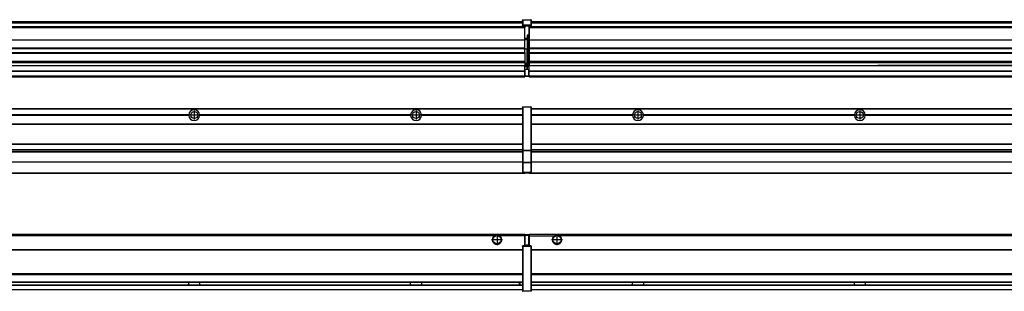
# Model space of a CAD drawing. Header units: inches. Extents: x -381 to 28022, y -418 to 176.
# Tile 35 of 49: x 15596 to 16483, y -154 to 90. Entities that reach past the tile are written whole.
import ezdxf

# ---------------------------------------------------------------- set-up
doc = ezdxf.new("R2010")
doc.units = ezdxf.units.IN
doc.linetypes.add('DOT_CENTER', pattern=[14, 12, -1, 0, -1])
doc.layers.add('1', color=7, linetype='Continuous')

# ---------------------------------------------------------------- blocks, each defined once
blk = doc.blocks.new('Modulos_intermedio__FL-14__11__17', base_point=(16055.18, -48.03))
at = {"color": 7, "linetype": 'Continuous'}
for p, q in [((16056.88, 10.47), (17449.18, 10.47)), ((16056.88, 10.22), (17449.18, 10.22)), ((16076.43, 10.47), (16076.48, 10.52)), ((16076.48, 10.52), (16083.88, 10.52)), ((16083.93, 10.47), (16083.88, 10.52)), ((16148.29, 4.77), (16056.88, 4.77)), ((16148.28, 4.47), (16056.88, 4.47)), ((16148.29, 4.17), (16056.88, 4.17)), ((16148.28, 4.47), (16148.29, 4.77)), ((16148.29, 4.17), (16148.28, 4.47)), ((16150.45, 6.05), (16150.44, 6.04)), ((16150.44, 2.91), (16150.45, 2.89)), ((16348.29, 4.77), (16158.07, 4.77)), ((16158.07, 4.77), (16158.08, 4.47)), ((16158.08, 4.47), (16158.07, 4.17)), ((16348.29, 4.17), (16158.07, 4.17)), ((16348.28, 4.47), (16158.08, 4.47)), ((16348.28, 4.47), (16348.29, 4.77)), ((16348.29, 4.17), (16348.28, 4.47)), ((16548.29, 4.77), (16358.07, 4.77)), ((16358.07, 4.77), (16358.08, 4.47)), ((16358.08, 4.47), (16358.07, 4.17)), ((16548.29, 4.17), (16358.07, 4.17)), ((16548.28, 4.47), (16358.08, 4.47)), ((16056.88, -3.53), (17449.18, -3.53)), ((16056.88, -3.78), (17449.18, -3.78)), ((17449.18, -4.03), (16056.88, -4.03)), ((16056.88, -21.53), (17449.18, -21.53)), ((16056.88, -21.78), (17449.18, -21.78)), ((16056.88, -26.73), (17449.18, -26.73)), ((16056.88, -26.82), (17449.18, -26.82)), ((16056.88, -28.37), (17449.18, -28.37)), ((16056.88, -28.53), (17449.18, -28.53)), ((16056.88, -28.65), (17449.18, -28.65)), ((17449.18, -38.02), (16056.88, -38.02)), ((17449.18, -38.11), (16056.88, -38.11)), ((16055.18, -47.53), (16055.18, -48.03)), ((16055.18, -48.03), (17451.18, -48.03)), ((16056.63, -47.53), (17449.43, -47.53))]:
    blk.add_line(p, q, dxfattribs=at)
for centre in [(16153.18, 4.47), (16353.18, 4.47)]:
    blk.add_circle(centre, 3.15, dxfattribs=at)
for centre, start, end in [((16153.18, 4.47), 3.5101, 176.4899), ((16353.18, 4.47), 3.5101, 176.4899), ((16153.18, 4.47), 183.51008, 356.48992), ((16353.18, 4.47), 183.51008, 356.48992)]:
    blk.add_arc(centre, 4.9, start, end, dxfattribs=at)
at = {"layer": '1', "color": 2, "linetype": 'DOT_CENTER'}
for p, q in [((16157.33, 4.47), (16149.03, 4.47)), ((16153.18, 8.62), (16153.18, 0.32)), ((16357.33, 4.47), (16349.03, 4.47)), ((16353.18, 8.62), (16353.18, 0.32))]:
    blk.add_line(p, q, dxfattribs=at)
blk = doc.blocks.new('Modulos_intermedio__FL-14__10__26', base_point=(14655.18, -48.03))
at = {"color": 7, "linetype": 'Continuous'}
for p, q in [((14656.88, 10.47), (16049.18, 10.47)), ((14656.88, 10.22), (16049.18, 10.22)), ((16022.43, 10.47), (16022.48, 10.52)), ((16022.48, 10.52), (16029.88, 10.52)), ((16029.93, 10.47), (16029.88, 10.52)), ((16049.18, 11.72), (16049.19, 11.79)), ((16049.18, 11.72), (16049.18, 11.47)), ((16049.18, 11.47), (16049.43, 11.47)), ((16049.18, 11.47), (16049.18, -27.21)), ((16049.19, 11.79), (16049.2, 11.82)), ((16049.2, 11.82), (16049.22, 11.86)), ((16049.22, 11.86), (16049.25, 11.9)), ((16049.25, 11.9), (16049.29, 11.93)), ((16049.29, 11.93), (16049.34, 11.96)), ((16049.34, 11.96), (16049.36, 11.96)), ((16049.36, 11.96), (16049.43, 11.97)), ((16049.43, 11.97), (16049.43, 11.47)), ((16049.43, 11.97), (16056.63, 11.97)), ((16056.63, 11.47), (16049.43, 11.47)), ((16049.43, 11.47), (16049.43, -27.21)), ((16056.63, 11.97), (16056.63, 11.47)), ((16056.7, 11.96), (16056.63, 11.97)), ((16056.88, 11.47), (16056.63, 11.47)), ((16056.63, 11.47), (16056.63, -27.21)), ((16056.72, 11.96), (16056.7, 11.96)), ((16056.76, 11.93), (16056.72, 11.96)), ((16056.8, 11.9), (16056.76, 11.93)), ((16056.84, 11.86), (16056.8, 11.9)), ((16056.86, 11.82), (16056.84, 11.86)), ((16056.87, 11.79), (16056.86, 11.82)), ((16056.88, 11.72), (16056.87, 11.79)), ((16056.88, 11.72), (16056.88, 11.47)), ((16056.88, 11.47), (16056.88, -27.21)), ((15748.29, 4.77), (15558.07, 4.77)), ((15748.29, 4.17), (15558.07, 4.17)), ((15748.28, 4.47), (15558.08, 4.47)), ((15748.29, 4.77), (15748.28, 4.47)), ((15748.28, 4.47), (15748.29, 4.17)), ((15758.08, 4.47), (15758.07, 4.77)), ((15948.29, 4.77), (15758.07, 4.77)), ((15758.07, 4.17), (15758.08, 4.47)), ((15948.29, 4.17), (15758.07, 4.17)), ((15948.28, 4.47), (15758.08, 4.47)), ((15948.29, 4.77), (15948.28, 4.47)), ((15948.28, 4.47), (15948.29, 4.17)), ((16049.18, 4.77), (15958.07, 4.77)), ((15958.08, 4.47), (15958.07, 4.77)), ((15958.07, 4.17), (15958.08, 4.47)), ((16049.18, 4.17), (15958.07, 4.17)), ((16049.18, 4.47), (15958.08, 4.47)), ((14656.88, -3.53), (16049.18, -3.53)), ((14656.88, -3.78), (16049.18, -3.78)), ((16049.18, -4.03), (14656.88, -4.03)), ((14656.88, -21.53), (16049.18, -21.53)), ((14656.88, -21.78), (16049.18, -21.78)), ((14656.88, -26.73), (16049.18, -26.73)), ((14656.88, -26.82), (16049.18, -26.82)), ((14656.88, -28.37), (16049.18, -28.37)), ((14656.88, -28.53), (16049.18, -28.53)), ((14656.88, -28.65), (16049.18, -28.65)), ((16049.18, -27.21), (16049.18, -27.52)), ((16049.18, -27.21), (16049.43, -27.21)), ((16049.18, -27.52), (16049.18, -38.19)), ((16049.18, -27.52), (16049.19, -27.54)), ((16049.19, -27.54), (16049.22, -27.57)), ((16049.22, -27.57), (16049.25, -27.59)), ((16049.25, -27.59), (16049.29, -27.6)), ((16049.29, -27.6), (16049.34, -27.61)), ((16049.34, -27.61), (16049.36, -27.61)), ((16049.36, -27.61), (16049.43, -27.62)), ((16049.43, -27.21), (16056.63, -27.21)), ((16049.43, -27.21), (16049.43, -27.62)), ((16049.43, -27.62), (16056.63, -27.62)), ((16049.43, -27.62), (16049.43, -38.3)), ((16056.63, -27.21), (16056.63, -27.62)), ((16056.88, -27.21), (16056.63, -27.21)), ((16056.7, -27.61), (16056.63, -27.62)), ((16056.63, -27.62), (16056.63, -38.3)), ((16056.72, -27.61), (16056.7, -27.61)), ((16056.76, -27.6), (16056.72, -27.61)), ((16056.8, -27.59), (16056.76, -27.6)), ((16056.84, -27.57), (16056.8, -27.59)), ((16056.87, -27.54), (16056.84, -27.57)), ((16056.88, -27.52), (16056.87, -27.54)), ((16056.88, -27.21), (16056.88, -27.52)), ((16056.88, -27.52), (16056.88, -38.19)), ((16049.18, -38.02), (14656.88, -38.02)), ((16049.18, -38.11), (14656.88, -38.11)), ((16049.18, -38.19), (16049.19, -38.22)), ((16049.18, -38.19), (16049.18, -38.71)), ((16049.18, -38.71), (16049.18, -47.03)), ((16049.18, -38.71), (16049.43, -38.71)), ((16049.19, -38.22), (16049.22, -38.25)), ((16049.22, -38.25), (16049.25, -38.27)), ((16049.25, -38.27), (16049.29, -38.28)), ((16049.29, -38.28), (16049.34, -38.29)), ((16049.34, -38.29), (16049.36, -38.29)), ((16049.36, -38.29), (16049.43, -38.3)), ((16056.63, -38.3), (16049.43, -38.3)), ((16049.43, -38.3), (16049.43, -38.71)), ((16056.63, -38.71), (16049.43, -38.71)), ((16049.43, -38.71), (16049.43, -47.03)), ((16056.7, -38.29), (16056.63, -38.3)), ((16056.63, -38.3), (16056.63, -38.71)), ((16056.63, -38.71), (16056.63, -47.03)), ((16056.88, -38.71), (16056.63, -38.71)), ((16056.72, -38.29), (16056.7, -38.29)), ((16056.76, -38.28), (16056.72, -38.29)), ((16056.8, -38.27), (16056.76, -38.28)), ((16056.84, -38.25), (16056.8, -38.27)), ((16056.87, -38.22), (16056.84, -38.25)), ((16056.88, -38.19), (16056.87, -38.22)), ((16056.88, -38.19), (16056.88, -38.71)), ((16056.88, -38.71), (16056.88, -47.03)), ((14655.18, -48.03), (16051.18, -48.03)), ((14656.63, -47.53), (16049.43, -47.53)), ((16049.18, -47.03), (16049.18, -47.28)), ((16049.18, -47.03), (16049.43, -47.03)), ((16049.18, -47.28), (16049.19, -47.34)), ((16049.19, -47.34), (16049.2, -47.37)), ((16049.2, -47.37), (16049.22, -47.41)), ((16049.22, -47.41), (16049.25, -47.45)), ((16049.25, -47.45), (16049.29, -47.49)), ((16049.29, -47.49), (16049.34, -47.51)), ((16049.34, -47.51), (16049.36, -47.52)), ((16049.36, -47.52), (16049.43, -47.53)), ((16049.43, -47.03), (16049.43, -47.53)), ((16049.43, -47.03), (16056.63, -47.03)), ((16049.43, -47.53), (16056.63, -47.53)), ((16051.18, -47.53), (16051.18, -48.03)), ((16056.88, -47.03), (16056.63, -47.03)), ((16056.63, -47.03), (16056.63, -47.53)), ((16056.7, -47.52), (16056.63, -47.53)), ((16056.72, -47.51), (16056.7, -47.52)), ((16056.76, -47.49), (16056.72, -47.51)), ((16056.8, -47.45), (16056.76, -47.49)), ((16056.84, -47.41), (16056.8, -47.45)), ((16056.86, -47.37), (16056.84, -47.41)), ((16056.87, -47.34), (16056.86, -47.37)), ((16056.88, -47.28), (16056.87, -47.34)), ((16056.88, -47.03), (16056.88, -47.28))]:
    blk.add_line(p, q, dxfattribs=at)
for centre in [(15753.18, 4.47), (15953.18, 4.47)]:
    blk.add_circle(centre, 3.15, dxfattribs=at)
for centre, start, end in [((15753.18, 4.47), 3.5101, 176.4899), ((15953.18, 4.47), 3.5101, 176.4899), ((15753.18, 4.47), 183.51008, 356.48992), ((15953.18, 4.47), 183.51008, 356.48992)]:
    blk.add_arc(centre, 4.9, start, end, dxfattribs=at)
at = {"layer": '1', "color": 2, "linetype": 'DOT_CENTER'}
for p, q in [((15757.33, 4.47), (15749.03, 4.47)), ((15753.18, 8.62), (15753.18, 0.32)), ((15957.33, 4.47), (15949.03, 4.47)), ((15953.18, 8.62), (15953.18, 0.32))]:
    blk.add_line(p, q, dxfattribs=at)
blk = doc.blocks.new('F-270__37', base_point=(621.12, -75.97))
for name, p in [('Modulos_intermedio__FL-14__10__26', (14655.18, -48.03)), ('Modulos_intermedio__FL-14__11__17', (16055.18, -48.03))]:
    blk.add_blockref(name, p)
blk = doc.blocks.new('Alzado2', base_point=(2889, -32))
blk.add_blockref('F-270__37', (621.12, -75.97))
blk = doc.blocks.new('Modulos_intermedio__FL-14__11__45', base_point=(16055.18, 38.97))
at = {"color": 7, "linetype": 'Continuous'}
for p, q in [((16056.88, 88.97), (17449.18, 88.97)), ((16056.88, 88.96), (17449.18, 88.96)), ((16055.18, 84.47), (16055.18, 83.99)), ((16055.18, 83.99), (16055.18, 83.97)), ((17451.18, 83.99), (16055.18, 83.99)), ((16055.18, 83.97), (16055.18, 83.47)), ((16055.18, 83.97), (17451.18, 83.97)), ((16055.18, 83.47), (16055.18, 72.41)), ((16055.18, 83.47), (17451.18, 83.47)), ((16056.88, 88.35), (17449.18, 88.35)), ((16056.88, 88.03), (17449.18, 88.03)), ((16056.88, 87.7), (17449.18, 87.7)), ((16055.18, 72.41), (16055.18, 72.16)), ((16055.18, 72.41), (17451.18, 72.41)), ((16055.18, 72.16), (17451.18, 72.16)), ((16055.18, 72.16), (16055.18, 64.79)), ((17451.18, 64.79), (16055.18, 64.79)), ((16055.18, 64.79), (16055.18, 64.54)), ((16055.18, 64.54), (16055.18, 60.91)), ((16055.18, 64.54), (17451.18, 64.54)), ((16055.18, 60.91), (16055.18, 60.41)), ((16055.18, 60.91), (17451.18, 60.91)), ((16055.18, 60.41), (17451.18, 60.41)), ((16055.18, 60.41), (16055.18, 59.42)), ((16055.18, 59.42), (16055.18, 53.15)), ((16055.18, 53.15), (16055.18, 51.48)), ((16055.18, 53.15), (17451.18, 53.15)), ((17451.18, 51.48), (16055.18, 51.48)), ((16055.18, 51.48), (16055.18, 51.37)), ((16055.18, 51.37), (16055.18, 49.19)), ((16055.18, 49.19), (16055.18, 49.16)), ((16055.18, 49.19), (16369.43, 49.19)), ((16055.18, 44.48), (16055.18, 49.16)), ((16055.18, 49.16), (16369.43, 49.16)), ((16055.18, 44.48), (16055.18, 44.04)), ((16055.18, 44.48), (17451.13, 44.48)), ((16369.43, 49.19), (16369.43, 49.18)), ((16378.18, 49.19), (16369.43, 49.19)), ((16369.43, 49.18), (16369.43, 49.16)), ((16369.43, 49.18), (16378.18, 49.18)), ((16369.43, 49.16), (16378.18, 49.16)), ((16378.18, 49.19), (16378.18, 49.18)), ((16569.43, 49.19), (16378.18, 49.19)), ((16378.18, 49.18), (16378.18, 49.16)), ((16378.18, 49.16), (16569.43, 49.16)), ((16055.18, 39.97), (16055.18, 44.04)), ((16055.18, 44.04), (17451.13, 44.04)), ((16055.18, 39.97), (16055.18, 39.47)), ((16055.18, 39.97), (17451.13, 39.97)), ((16055.18, 39.47), (16055.18, 39.22)), ((16055.18, 39.47), (17451.13, 39.47)), ((16055.18, 39.22), (16055.18, 38.97)), ((16055.18, 39.22), (17451.13, 39.22)), ((16055.18, 38.97), (17451.13, 38.97))]:
    blk.add_line(p, q, dxfattribs=at)
blk = doc.blocks.new('Modulos_intermedio__FL-14__10__54', base_point=(14655.18, 38.97))
at = {"color": 7, "linetype": 'Continuous'}
for p, q in [((14656.88, 88.97), (16049.18, 88.97)), ((14656.88, 88.96), (16049.18, 88.96)), ((16049.18, 90.22), (16049.19, 90.29)), ((16049.18, 90.22), (16049.2, 90.24)), ((16049.18, 90.22), (16049.18, 90.16)), ((16049.18, 90.16), (16049.18, 90.22)), ((16049.18, 90.16), (16049.18, 85.33)), ((16049.19, 90.29), (16049.2, 90.32)), ((16049.2, 90.32), (16049.22, 90.36)), ((16049.2, 90.24), (16049.22, 90.28)), ((16049.22, 90.36), (16049.25, 90.4)), ((16049.22, 90.28), (16049.25, 90.32)), ((16049.25, 90.4), (16049.29, 90.43)), ((16049.25, 90.32), (16049.29, 90.35)), ((16049.29, 90.43), (16049.34, 90.46)), ((16049.29, 90.35), (16049.34, 90.37)), ((16049.34, 90.46), (16049.36, 90.46)), ((16049.34, 90.37), (16049.36, 90.38)), ((16049.36, 90.46), (16049.43, 90.47)), ((16049.36, 90.38), (16049.43, 90.39)), ((16049.43, 90.47), (16056.63, 90.47)), ((16049.43, 90.47), (16049.43, 90.39)), ((16049.43, 90.39), (16056.63, 90.39)), ((16049.43, 90.39), (16049.43, 85.56)), ((16056.63, 90.47), (16056.63, 90.39)), ((16056.7, 90.46), (16056.63, 90.47)), ((16056.63, 90.39), (16056.63, 85.56)), ((16056.7, 90.38), (16056.63, 90.39)), ((16056.72, 90.46), (16056.7, 90.46)), ((16056.72, 90.37), (16056.7, 90.38)), ((16056.76, 90.43), (16056.72, 90.46)), ((16056.76, 90.35), (16056.72, 90.37)), ((16056.8, 90.4), (16056.76, 90.43)), ((16056.8, 90.32), (16056.76, 90.35)), ((16056.84, 90.36), (16056.8, 90.4)), ((16056.84, 90.28), (16056.8, 90.32)), ((16056.86, 90.32), (16056.84, 90.36)), ((16056.86, 90.24), (16056.84, 90.28)), ((16056.87, 90.29), (16056.86, 90.32)), ((16056.88, 90.22), (16056.86, 90.24)), ((16056.88, 90.22), (16056.87, 90.29)), ((16056.88, 90.16), (16056.88, 90.22)), ((16056.88, 90.22), (16056.88, 90.16)), ((16056.88, 90.16), (16056.88, 85.33)), ((16051.18, 83.99), (14655.18, 83.99)), ((14655.18, 83.97), (16051.18, 83.97)), ((14655.18, 83.47), (16051.18, 83.47)), ((14656.88, 88.35), (16049.18, 88.35)), ((14656.88, 88.03), (16049.18, 88.03)), ((14656.88, 87.7), (16049.18, 87.7)), ((16049.18, 85.33), (16049.19, 85.4)), ((16049.18, 85.33), (16049.18, 85.22)), ((16049.18, 85.22), (16049.19, 85.29)), ((16049.18, 85.22), (16049.18, 84.97)), ((16049.18, 84.97), (16049.43, 84.97)), ((16049.18, 84.97), (16049.18, 84.72)), ((16049.19, 84.66), (16049.18, 84.72)), ((16049.19, 85.4), (16049.2, 85.42)), ((16049.19, 85.29), (16049.2, 85.32)), ((16049.2, 84.63), (16049.19, 84.66)), ((16049.2, 85.42), (16049.22, 85.46)), ((16049.2, 85.32), (16049.22, 85.36)), ((16049.22, 84.59), (16049.2, 84.63)), ((16049.22, 85.46), (16049.25, 85.5)), ((16049.25, 85.4), (16049.22, 85.36)), ((16049.22, 85.36), (16049.25, 85.4)), ((16049.25, 84.55), (16049.22, 84.59)), ((16049.25, 85.5), (16049.29, 85.53)), ((16049.25, 85.4), (16049.29, 85.43)), ((16049.29, 84.51), (16049.25, 84.55)), ((16049.29, 85.53), (16049.34, 85.55)), ((16049.34, 85.46), (16049.29, 85.43)), ((16049.29, 85.43), (16049.34, 85.46)), ((16049.34, 84.49), (16049.29, 84.51)), ((16049.34, 85.55), (16049.36, 85.55)), ((16049.34, 85.46), (16049.36, 85.46)), ((16049.36, 84.48), (16049.34, 84.49)), ((16049.36, 85.55), (16049.43, 85.56)), ((16049.36, 85.46), (16049.43, 85.47)), ((16049.43, 84.47), (16049.36, 84.48)), ((16056.63, 85.56), (16049.43, 85.56)), ((16049.43, 85.56), (16049.43, 85.47)), ((16049.43, 85.47), (16049.43, 84.97)), ((16049.43, 85.47), (16056.63, 85.47)), ((16049.43, 84.97), (16049.43, 84.47)), ((16049.43, 84.97), (16051.18, 84.97)), ((16049.43, 84.47), (16051.18, 84.47)), ((16051.18, 84.97), (16054.88, 84.97)), ((16051.18, 84.97), (16051.18, 83.97)), ((16051.18, 83.97), (16051.18, 83.47)), ((16051.18, 72.41), (16051.18, 83.47)), ((16054.88, 84.97), (16054.88, 77.44)), ((16054.88, 84.97), (16056.63, 84.97)), ((16054.88, 84.47), (16056.63, 84.47)), ((16056.7, 85.55), (16056.63, 85.56)), ((16056.63, 85.56), (16056.63, 85.47)), ((16056.7, 85.46), (16056.63, 85.47)), ((16056.63, 85.47), (16056.63, 84.97)), ((16056.88, 84.97), (16056.63, 84.97)), ((16056.63, 84.97), (16056.63, 84.47)), ((16056.63, 84.47), (16056.7, 84.48)), ((16056.72, 85.55), (16056.7, 85.55)), ((16056.72, 85.46), (16056.7, 85.46)), ((16056.7, 84.48), (16056.72, 84.49)), ((16056.76, 85.53), (16056.72, 85.55)), ((16056.72, 85.46), (16056.76, 85.43)), ((16056.76, 85.43), (16056.72, 85.46)), ((16056.72, 84.49), (16056.76, 84.51)), ((16056.8, 85.5), (16056.76, 85.53)), ((16056.8, 85.4), (16056.76, 85.43)), ((16056.76, 84.51), (16056.8, 84.55)), ((16056.84, 85.46), (16056.8, 85.5)), ((16056.8, 85.4), (16056.84, 85.36)), ((16056.84, 85.36), (16056.8, 85.4)), ((16056.8, 84.55), (16056.84, 84.59)), ((16056.86, 85.42), (16056.84, 85.46)), ((16056.86, 85.32), (16056.84, 85.36)), ((16056.84, 84.59), (16056.86, 84.63)), ((16056.87, 85.4), (16056.86, 85.42)), ((16056.87, 85.29), (16056.86, 85.32)), ((16056.86, 84.63), (16056.87, 84.66)), ((16056.88, 85.33), (16056.87, 85.4)), ((16056.88, 85.22), (16056.87, 85.29)), ((16056.87, 84.66), (16056.88, 84.72)), ((16056.88, 85.33), (16056.88, 85.22)), ((16056.88, 85.22), (16056.88, 84.97)), ((16056.88, 84.97), (16056.88, 84.72)), ((14655.18, 72.41), (16051.18, 72.41)), ((14655.18, 72.16), (16051.18, 72.16)), ((16053.43, 73.5), (16051.18, 73.5)), ((16053.43, 73), (16051.18, 73)), ((16051.18, 72.5), (16053.43, 72.5)), ((16051.18, 72.41), (16051.18, 72.16)), ((16051.18, 64.79), (16051.18, 72.16)), ((16054.88, 76.45), (16053.43, 76.45)), ((16053.43, 76.45), (16053.43, 73.5)), ((16053.43, 73), (16053.43, 73.5)), ((16053.43, 73.5), (16053.68, 73.5)), ((16053.43, 73), (16053.43, 72.5)), ((16053.43, 72.5), (16053.43, 63.97)), ((16053.68, 72.5), (16053.43, 72.5)), ((16053.67, 73.21), (16053.68, 73.19)), ((16053.68, 76.45), (16053.68, 73.5)), ((16053.68, 76.3), (16054.88, 76.3)), ((16053.68, 73.25), (16053.68, 73.5)), ((16053.68, 73.19), (16053.68, 72.5)), ((16053.68, 63.97), (16053.68, 72.5)), ((16054.88, 79.65), (16055.18, 79.58)), ((16054.88, 78.12), (16055.18, 78.12)), ((16054.88, 77.6), (16055.18, 77.6)), ((16054.88, 77.44), (16055.18, 77.36)), ((16054.88, 76.45), (16055.18, 76.53)), ((16054.88, 76.3), (16054.88, 76.45)), ((16055.18, 76.3), (16054.88, 76.3)), ((16054.88, 63.97), (16054.88, 76.3)), ((16051.18, 64.79), (14655.18, 64.79)), ((14655.18, 64.54), (16051.18, 64.54)), ((16051.18, 64.79), (16051.18, 64.54)), ((16051.18, 60.91), (16051.18, 64.54)), ((16053.43, 63.97), (16051.18, 63.97)), ((16053.43, 63.97), (16053.68, 63.97)), ((16053.43, 50.98), (16053.43, 63.97)), ((16053.68, 63.97), (16054.88, 63.97)), ((16053.68, 50.98), (16053.68, 63.97)), ((16055.18, 63.97), (16054.88, 63.97)), ((16054.88, 49.58), (16054.88, 63.97)), ((14655.18, 60.91), (16051.18, 60.91)), ((14655.18, 60.41), (16051.18, 60.41)), ((16051.18, 60.91), (16051.18, 60.41)), ((16051.18, 60.41), (16051.18, 59.42)), ((16051.18, 59.42), (16051.18, 53.15)), ((14655.18, 53.15), (16051.18, 53.15)), ((16051.18, 51.48), (14655.18, 51.48)), ((14655.18, 44.48), (16051.13, 44.48)), ((15378.18, 49.19), (16051.18, 49.19)), ((15378.18, 49.16), (16051.18, 49.16)), ((16051.13, 44.48), (16051.13, 47.58)), ((16051.13, 47.58), (16051.18, 47.58)), ((16051.13, 45.47), (16051.18, 45.48)), ((16051.13, 44.48), (16051.18, 44.48)), ((16051.13, 44.48), (16051.13, 44.04)), ((16051.18, 53.15), (16051.18, 51.48)), ((16051.18, 51.48), (16051.18, 51.37)), ((16051.18, 51.37), (16051.18, 49.19)), ((16053.43, 50.98), (16051.18, 50.98)), ((16053.43, 49.98), (16051.18, 49.98)), ((16051.18, 49.19), (16051.18, 49.16)), ((16051.18, 47.58), (16051.18, 49.16)), ((16053.43, 48.98), (16051.18, 48.98)), ((16053.43, 47.91), (16051.18, 47.91)), ((16051.18, 46), (16051.18, 47.58)), ((16051.18, 46), (16051.18, 39.97)), ((16051.18, 46), (16053.43, 46)), ((16053.43, 49.98), (16053.43, 50.98)), ((16053.43, 50.98), (16053.68, 50.98)), ((16053.43, 49.98), (16053.43, 48.98)), ((16053.68, 48.98), (16053.43, 48.98)), ((16053.43, 47.91), (16053.43, 48.98)), ((16053.43, 47.91), (16053.52, 47.89)), ((16053.43, 46), (16053.43, 47.91)), ((16053.43, 46), (16054.88, 46)), ((16053.52, 47.89), (16053.6, 47.83)), ((16053.6, 47.83), (16053.66, 47.75)), ((16053.66, 47.75), (16053.68, 47.66)), ((16053.68, 49.73), (16053.68, 50.98)), ((16053.68, 49.73), (16053.68, 48.98)), ((16053.68, 49.58), (16054.88, 49.58)), ((16053.68, 47.66), (16053.68, 48.98)), ((16053.68, 48.93), (16054.88, 48.93)), ((16053.68, 46), (16053.68, 47.66)), ((16055.18, 45.08), (16054.63, 44.93)), ((16054.63, 44.93), (16054.63, 39.97)), ((16055.18, 49.58), (16054.88, 49.58)), ((16054.88, 48.93), (16054.88, 49.58)), ((16054.88, 48.93), (16055.18, 48.85)), ((16054.88, 48.93), (16054.88, 47.33)), ((16054.88, 47.33), (16054.88, 46)), ((16055.18, 45.92), (16054.88, 46)), ((16054.88, 45), (16055.18, 45.08)), ((16054.88, 45), (16054.88, 39.97)), ((16054.88, 44.81), (16055.18, 44.87)), ((14655.18, 44.04), (16051.13, 44.04)), ((14655.18, 39.97), (16051.13, 39.97)), ((14655.18, 39.47), (16051.13, 39.47)), ((14655.18, 39.22), (16051.13, 39.22)), ((14655.18, 38.97), (16051.13, 38.97)), ((16051.13, 39.97), (16051.13, 44.04)), ((16051.18, 40.48), (16051.13, 40.48)), ((16051.13, 39.97), (16051.13, 39.47)), ((16051.13, 39.22), (16051.13, 39.47)), ((16051.13, 39.22), (16051.13, 38.97)), ((16051.18, 39.97), (16051.18, 39.47)), ((16051.18, 39.97), (16054.63, 39.97)), ((16051.18, 39.47), (16054.63, 39.47)), ((16054.63, 39.97), (16054.63, 39.47)), ((16054.88, 39.97), (16054.63, 39.97)), ((16054.88, 41.31), (16055.18, 41.37)), ((16054.88, 40.83), (16055.18, 40.91)), ((16054.88, 39.97), (16054.88, 39.72))]:
    blk.add_line(p, q, dxfattribs=at)
for centre, start, end in [((16053.43, 73.25), 270, 0), ((16053.43, 49.73), 0, 90), ((16054.63, 39.72), 270, 0)]:
    blk.add_arc(centre, 0.25, start, end, dxfattribs=at)
blk = doc.blocks.new('F-270__65', base_point=(621.12, 38.97))
for name, p in [('Modulos_intermedio__FL-14__10__54', (14655.18, 38.97)), ('Modulos_intermedio__FL-14__11__45', (16055.18, 38.97))]:
    blk.add_blockref(name, p)
blk = doc.blocks.new('Inferior2', base_point=(2889, 64.72))
blk.add_blockref('F-270__65', (621.12, 38.97))
blk = doc.blocks.new('Modulos_intermedio__FL-14__11__72', base_point=(16055.18, -154.47))
at = {"color": 7, "linetype": 'Continuous'}
for p, q in [((16055.18, -102.97), (16055.18, -104.47)), ((16055.18, -102.97), (17451.13, -102.97)), ((16055.18, -104.47), (16077.77, -104.47)), ((16055.18, -104.47), (16055.18, -113.47)), ((16077.77, -104.47), (16078.72, -103.98)), ((16078.72, -103.98), (16080.18, -103.72)), ((16080.18, -103.72), (16081.63, -103.98)), ((16081.63, -103.98), (16082.59, -104.47)), ((17423.77, -104.47), (16082.59, -104.47)), ((16056.88, -116.72), (17449.18, -116.72)), ((16056.88, -116.97), (17449.18, -116.97)), ((17449.18, -117.22), (16056.88, -117.22)), ((17449.18, -138.72), (16056.88, -138.72)), ((17449.18, -138.97), (16056.88, -138.97)), ((16056.88, -139.22), (17449.18, -139.22)), ((16056.88, -145.97), (17449.18, -145.97)), ((16056.88, -146.22), (17449.18, -146.22)), ((16056.88, -148.72), (17449.18, -148.72)), ((16056.88, -148.97), (17449.18, -148.97)), ((16148.28, -146.3), (16148.28, -146.22)), ((16148.28, -146.35), (16148.28, -146.3)), ((16148.29, -147.07), (16148.28, -146.35)), ((16148.28, -148.6), (16148.29, -147.56)), ((16148.28, -148.72), (16148.28, -148.6)), ((16148.29, -147.56), (16148.29, -147.07)), ((16158.08, -146.35), (16158.07, -146.75)), ((16158.07, -146.75), (16158.07, -147.72)), ((16158.07, -147.72), (16158.08, -148.43)), ((16158.08, -146.22), (16158.08, -146.3)), ((16158.08, -146.3), (16158.08, -146.35)), ((16158.08, -148.43), (16158.08, -148.59)), ((16158.08, -148.59), (16158.08, -148.65)), ((16158.08, -148.65), (16158.08, -148.72)), ((16348.28, -146.3), (16348.28, -146.22)), ((16348.28, -146.35), (16348.28, -146.3)), ((16348.29, -146.98), (16348.28, -146.35)), ((16348.28, -148.43), (16348.29, -147.88)), ((16348.28, -148.65), (16348.28, -148.43)), ((16348.28, -148.72), (16348.28, -148.65)), ((16348.29, -147.23), (16348.29, -146.98)), ((16348.29, -147.88), (16348.29, -147.23)), ((16358.08, -146.35), (16358.07, -146.75)), ((16358.07, -146.75), (16358.07, -147.72)), ((16358.07, -147.72), (16358.08, -148.43)), ((16358.08, -146.22), (16358.08, -146.3)), ((16358.08, -146.3), (16358.08, -146.35)), ((16358.08, -148.43), (16358.08, -148.59)), ((16358.08, -148.59), (16358.08, -148.65)), ((16358.08, -148.65), (16358.08, -148.72)), ((16056.88, -152.72), (17449.18, -152.72)), ((16056.88, -152.97), (17449.18, -152.97))]:
    blk.add_line(p, q, dxfattribs=at)
for radius in [4, 3.7]:
    blk.add_circle((16080.18, -107.97), radius, dxfattribs=at)
blk.add_arc((16080.18, -107.97), 4.25, 124.56032, 55.43968, dxfattribs=at)
at = {"layer": '1', "color": 2, "linetype": 'DOT_CENTER'}
for p, q in [((16080.18, -102.97), (16080.18, -112.97)), ((16085.18, -107.97), (16075.18, -107.97))]:
    blk.add_line(p, q, dxfattribs=at)
blk = doc.blocks.new('Modulos_intermedio__FL-14__10__81', base_point=(14655.18, -154.47))
at = {"color": 7, "linetype": 'Continuous'}
for p, q in [((14655.18, -102.97), (16051.13, -102.97)), ((16023.77, -104.47), (14682.59, -104.47)), ((16024.72, -103.98), (16023.77, -104.47)), ((16026.18, -103.72), (16024.72, -103.98)), ((16027.63, -103.98), (16026.18, -103.72)), ((16028.59, -104.47), (16027.63, -103.98)), ((16051.13, -104.47), (16028.59, -104.47)), ((16051.13, -104.47), (16051.13, -102.97)), ((16051.13, -111.58), (16051.13, -104.47)), ((16051.18, -104.48), (16051.13, -104.48)), ((16051.18, -105.48), (16051.13, -105.48)), ((16054.63, -103.47), (16051.18, -103.47)), ((16051.18, -103.47), (16051.18, -103.97)), ((16051.18, -103.97), (16051.18, -111.58)), ((16051.18, -103.97), (16054.63, -103.97)), ((16054.63, -103.47), (16054.63, -103.97)), ((16054.88, -103.97), (16054.63, -103.97)), ((16054.63, -103.97), (16054.63, -112.97)), ((16054.88, -103.72), (16054.88, -103.97)), ((16054.88, -103.97), (16054.88, -112.97)), ((16054.88, -104.83), (16055.18, -104.91)), ((16054.88, -106.47), (16055.18, -106.47)), ((16049.18, -113.72), (16049.19, -113.66)), ((16049.18, -113.72), (16049.18, -113.97)), ((16049.18, -113.97), (16049.43, -113.97)), ((16049.18, -113.97), (16049.18, -153.97)), ((16049.19, -113.66), (16049.2, -113.63)), ((16049.2, -113.63), (16049.22, -113.59)), ((16049.22, -113.59), (16049.25, -113.55)), ((16049.25, -113.55), (16049.29, -113.51)), ((16049.29, -113.51), (16049.34, -113.49)), ((16049.34, -113.49), (16049.36, -113.48)), ((16049.36, -113.48), (16049.43, -113.47)), ((16049.43, -113.47), (16049.43, -113.97)), ((16051.18, -113.47), (16049.43, -113.47)), ((16049.43, -113.97), (16049.43, -153.97)), ((16056.63, -113.97), (16049.43, -113.97)), ((16051.13, -109.47), (16051.18, -109.48)), ((16051.18, -111.58), (16051.13, -111.58)), ((16051.18, -113.47), (16051.18, -111.58)), ((16054.63, -112.97), (16051.18, -112.97)), ((16054.88, -113.47), (16051.18, -113.47)), ((16054.88, -112.97), (16054.63, -112.97)), ((16054.63, -112.97), (16054.63, -113.47)), ((16054.88, -107.48), (16055.18, -107.48)), ((16054.88, -111.93), (16055.18, -112.01)), ((16054.88, -112.97), (16054.88, -113.26)), ((16054.88, -113.26), (16054.88, -113.47)), ((16056.63, -113.47), (16054.88, -113.47)), ((16056.63, -113.47), (16056.63, -113.97)), ((16056.7, -113.48), (16056.63, -113.47)), ((16056.63, -113.97), (16056.63, -153.97)), ((16056.88, -113.97), (16056.63, -113.97)), ((16056.72, -113.49), (16056.7, -113.48)), ((16056.76, -113.51), (16056.72, -113.49)), ((16056.8, -113.55), (16056.76, -113.51)), ((16056.84, -113.59), (16056.8, -113.55)), ((16056.86, -113.63), (16056.84, -113.59)), ((16056.87, -113.66), (16056.86, -113.63)), ((16056.88, -113.72), (16056.87, -113.66)), ((16056.88, -113.72), (16056.88, -113.97)), ((16056.88, -113.97), (16056.88, -153.97)), ((14656.88, -116.72), (16049.18, -116.72)), ((14656.88, -116.97), (16049.18, -116.97)), ((16049.18, -117.22), (14656.88, -117.22)), ((16049.18, -138.72), (14656.88, -138.72)), ((16049.18, -138.97), (14656.88, -138.97)), ((14656.88, -139.22), (16049.18, -139.22)), ((14656.88, -145.97), (16049.18, -145.97)), ((14656.88, -146.22), (16049.18, -146.22)), ((14656.88, -148.72), (16049.18, -148.72)), ((14656.88, -148.97), (16049.18, -148.97)), ((15748.28, -146.3), (15748.28, -146.22)), ((15748.28, -146.35), (15748.28, -146.3)), ((15748.29, -146.98), (15748.28, -146.35)), ((15748.28, -148.2), (15748.29, -147.88)), ((15748.28, -148.65), (15748.28, -148.2)), ((15748.28, -148.72), (15748.28, -148.65)), ((15748.29, -147.23), (15748.29, -146.98)), ((15748.29, -147.88), (15748.29, -147.23)), ((15758.08, -146.35), (15758.07, -146.75)), ((15758.07, -146.75), (15758.07, -147.72)), ((15758.07, -147.72), (15758.08, -148.43)), ((15758.08, -146.22), (15758.08, -146.3)), ((15758.08, -146.3), (15758.08, -146.35)), ((15758.08, -148.43), (15758.08, -148.6)), ((15758.08, -148.6), (15758.08, -148.65)), ((15758.08, -148.65), (15758.08, -148.72)), ((15948.28, -146.3), (15948.28, -146.22)), ((15948.28, -146.35), (15948.28, -146.3)), ((15948.29, -146.98), (15948.28, -146.35)), ((15948.28, -148.2), (15948.29, -147.88)), ((15948.28, -148.65), (15948.28, -148.2)), ((15948.28, -148.72), (15948.28, -148.65)), ((15948.29, -147.23), (15948.29, -146.98)), ((15948.29, -147.88), (15948.29, -147.23)), ((15958.07, -147.23), (15958.06, -147.56)), ((15958.06, -147.56), (15958.07, -148.2)), ((15958.08, -146.35), (15958.07, -147.23)), ((15958.07, -148.2), (15958.08, -148.6)), ((15958.08, -146.22), (15958.08, -146.3)), ((15958.08, -146.3), (15958.08, -146.35)), ((15958.08, -148.6), (15958.08, -148.72)), ((16046.18, -146.65), (16046.24, -146.4)), ((16046.18, -146.65), (16046.18, -147.16)), ((16046.18, -147.16), (16046.18, -148.23)), ((16046.18, -148.23), (16046.24, -148.55)), ((16046.24, -146.4), (16046.46, -146.22)), ((16046.24, -148.55), (16046.46, -148.72)), ((16046.6, -146.22), (16046.6, -146.26)), ((16046.6, -146.26), (16046.6, -146.97)), ((16046.6, -146.97), (16046.6, -148.69)), ((16046.6, -148.69), (16046.6, -148.72)), ((14656.88, -152.72), (16049.18, -152.72)), ((14656.88, -152.97), (16049.18, -152.97)), ((16049.18, -153.97), (16049.18, -154.22)), ((16049.18, -153.97), (16049.43, -153.97)), ((16049.18, -154.22), (16049.19, -154.29)), ((16049.19, -154.29), (16049.2, -154.32)), ((16049.2, -154.32), (16049.22, -154.36)), ((16049.22, -154.36), (16049.25, -154.4)), ((16049.25, -154.4), (16049.29, -154.43)), ((16049.29, -154.43), (16049.34, -154.46)), ((16049.34, -154.46), (16049.36, -154.46)), ((16049.36, -154.46), (16049.43, -154.47)), ((16049.43, -153.97), (16049.43, -154.47)), ((16049.43, -153.97), (16056.63, -153.97)), ((16056.63, -154.47), (16049.43, -154.47)), ((16056.63, -153.97), (16056.63, -154.47)), ((16056.88, -153.97), (16056.63, -153.97)), ((16056.7, -154.46), (16056.63, -154.47)), ((16056.72, -154.46), (16056.7, -154.46)), ((16056.76, -154.43), (16056.72, -154.46)), ((16056.8, -154.4), (16056.76, -154.43)), ((16056.84, -154.36), (16056.8, -154.4)), ((16056.86, -154.32), (16056.84, -154.36)), ((16056.87, -154.29), (16056.86, -154.32)), ((16056.88, -154.22), (16056.87, -154.29)), ((16056.88, -153.97), (16056.88, -154.22))]:
    blk.add_line(p, q, dxfattribs=at)
for radius in [4, 3.7]:
    blk.add_circle((16026.18, -107.97), radius, dxfattribs=at)
for centre, radius, start, end in [((16026.18, -107.97), 4.25, 124.56032, 55.43968), ((16054.63, -103.72), 0.25, 0, 90)]:
    blk.add_arc(centre, radius, start, end, dxfattribs=at)
at = {"layer": '1', "color": 2, "linetype": 'DOT_CENTER'}
for p, q in [((16026.18, -102.97), (16026.18, -112.97)), ((16031.18, -107.97), (16021.18, -107.97))]:
    blk.add_line(p, q, dxfattribs=at)
blk = doc.blocks.new('F-270__90', base_point=(621.12, -154.47))
for name, p in [('Modulos_intermedio__FL-14__10__81', (14655.18, -154.47)), ('Modulos_intermedio__FL-14__11__72', (16055.18, -154.47))]:
    blk.add_blockref(name, p)
blk = doc.blocks.new('Superior1', base_point=(2889, -128.72))
blk.add_blockref('F-270__90', (621.12, -154.47))

msp = doc.modelspace()

# ---------------------------------------------------------------- block references
for name, p in [('Inferior2', (2889, 64.72)), ('Alzado2', (2889, -32)), ('Superior1', (2889, -128.72))]:
    msp.add_blockref(name, p)

doc.saveas('drawing.dxf')
